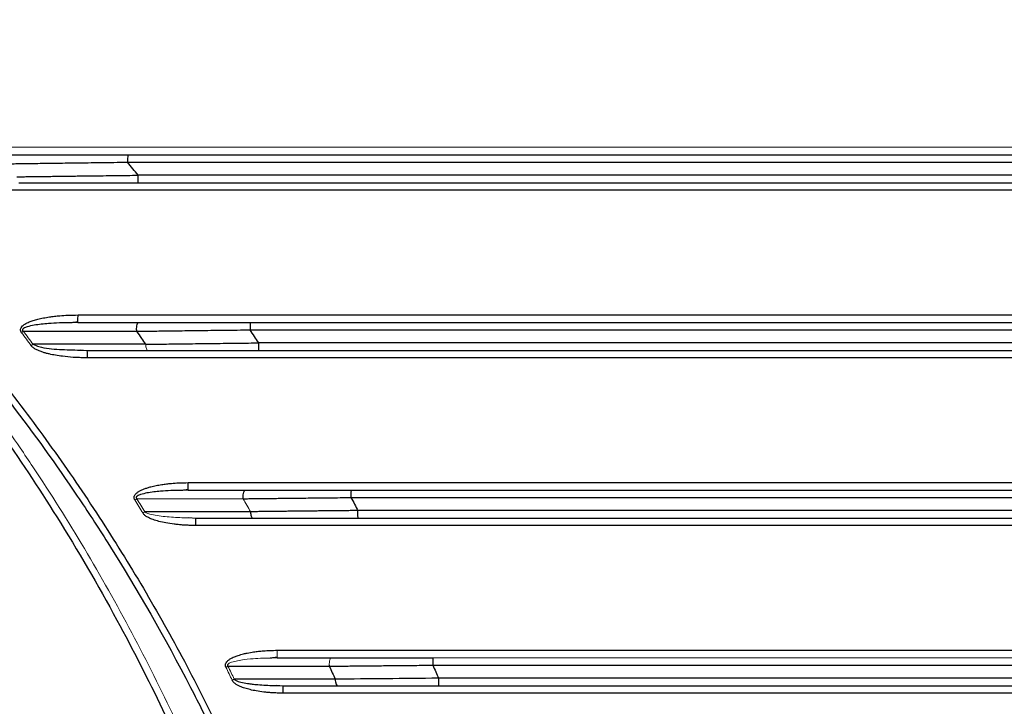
# Paper-space layout 'Sheet2' of a CAD drawing. Header units: millimetres. Extents: x 0 to 1118, y 0 to 864.
# Tile 62 of 85: x 705 to 758, y 494 to 530. Entities that reach past the tile are written whole.
import ezdxf

# ---------------------------------------------------------------- set-up
doc = ezdxf.new("R2010")
doc.units = ezdxf.units.MM
doc.styles.add('SLDTEXTSTYLE0', font='TXT', dxfattribs={"width": 0.605})
doc.dimstyles.new('SLDDIMSTYLE1', dxfattribs={"dimtxt": 5.650301, "dimasz": 4.572, "dimexe": 0, "dimexo": 0.0625, "dimgap": 1.412575, "dimtad": 0, "dimtih": 1, "dimtoh": 1, "dimdec": 1, "dimlfac": 2, "dimrnd": 1e-09, "dimzin": 12, "dimdsep": 46, "dimtxsty": 'SLDTEXTSTYLE0', "dimsah": 1, "dimcen": 0.09, "dimadec": 0, "dimazin": 3, "dimtfac": 1, "dimtdec": 1, "dimtofl": 0, "dimtmove": 0, "dimatfit": 3, "dimfxl": 1, "dimfrac": 2, "dimtolj": 1, "dimtzin": 12, "dimarcsym": 0})

# ---------------------------------------------------------------- blocks, each defined once
blk = doc.blocks.new('_D_12')
at = {"color": 7, "linetype": 'Continuous', "lineweight": 0}
for p, q in [((711.628, 581.08), (604.625, 581.08)), ((606.225, 581.08), (606.225, 457.172)), ((594.907, 448.118), (593.614, 448.118)), ((593.614, 448.118), (593.614, 439.44)), ((617.544, 448.118), (618.837, 448.118)), ((618.837, 448.118), (618.837, 439.44)), ((593.614, 439.44), (594.907, 439.44)), ((618.837, 439.44), (617.544, 439.44)), ((606.225, 314.24), (606.225, 438.147)), ((711.628, 314.24), (604.625, 314.24))]:
    blk.add_line(p, q, dxfattribs=at)
for points in [[(606.225, 581.08), (605.463, 576.508), (606.987, 576.508)], [(606.225, 314.24), (606.987, 318.812), (605.463, 318.812)]]:
    blk.add_solid(points, dxfattribs=at)
at = {"color": 7, "linetype": 'Continuous', "lineweight": 0, "char_height": 5.8208, "attachment_point": 1, "style": 'SLDTEXTSTYLE0'}
for s, insert in [('533.7', (596.524, 456.915)), ('21.01', (596.524, 446.944))]:
    blk.add_mtext(s, dxfattribs=dict(at, insert=insert))

psp = doc.layouts.new('Sheet2')

# ---------------------------------------------------------------- linework, layer by layer
at = {"color": 7, "linetype": 'Continuous', "lineweight": 30}
for p, q in [((710.82, 522.76), (815.638, 522.76)), ((815.079, 522.06), (711.378, 522.06)), ((708.147, 514.16), (707.735, 514.144)), ((717.395, 513.76), (809.062, 513.76)), ((708.655, 512.632), (708.264, 512.663)), ((708.27, 512.674), (708.652, 512.66)), ((808.603, 513.06), (717.854, 513.06)), ((714.069, 505.16), (713.682, 505.144)), ((722.806, 504.76), (803.651, 504.76)), ((714.481, 503.632), (714.11, 503.664)), ((714.479, 503.66), (717.532, 503.66)), ((718.839, 496.16), (721.763, 496.16)), ((721.962, 495.007), (716.544, 495.005)), ((719.17, 494.632), (718.813, 494.664)), ((718.821, 494.665), (719.168, 494.66)), ((719.168, 494.66), (722.083, 494.66))]:
    psp.add_line(p, q, dxfattribs=at)
at = {"color": 144, "linetype": 'Continuous', "lineweight": 0}
for p, q in [((714.117, 503.665), (714.479, 503.66)), ((718.839, 496.16), (718.471, 496.143))]:
    psp.add_line(p, q, dxfattribs=at)
for points in [[(700.845, 523.56), (742.428, 523.56), (784.03, 523.56), (825.612, 523.56)], [(705.223, 513.684), (705.19, 513.659), (705.156, 513.633), (705.123, 513.608)], [(705.744, 512.985), (705.571, 513.219), (705.398, 513.452), (705.223, 513.684)], [(705.643, 512.909), (705.679, 512.936), (705.713, 512.962), (705.744, 512.985)], [(711.315, 504.694), (711.279, 504.673), (711.243, 504.65), (711.207, 504.628)], [(711.315, 504.694), (713.217, 504.695), (715.118, 504.695), (717.019, 504.695)], [(711.735, 503.995), (711.596, 504.229), (711.456, 504.462), (711.315, 504.694)], [(717.019, 504.695), (717.152, 504.463), (717.284, 504.23), (717.415, 503.996)], [(711.628, 503.93), (711.666, 503.953), (711.703, 503.975), (711.735, 503.995)], [(716.206, 495.705), (716.169, 495.686), (716.13, 495.667), (716.093, 495.649)], [(716.544, 495.005), (716.432, 495.239), (716.319, 495.472), (716.206, 495.705)]]:
    psp.add_open_spline(points, degree=3, dxfattribs=at)
at = {"color": 7, "linetype": 'Continuous', "lineweight": 30}
for points, knots in [([(692.597, 522.916), (692.78, 522.746), (693.147, 522.407), (693.692, 521.894), (694.232, 521.377), (694.768, 520.858), (695.299, 520.335), (695.826, 519.808), (696.349, 519.279), (697.195, 518.408), (698.732, 516.782), (701.351, 513.844), (704.658, 509.761), (707.562, 505.716), (710.849, 500.68), (713.324, 496.355), (715.539, 491.903), (716.79, 489.192), (717.961, 486.445), (718.971, 483.873), (719.828, 481.511), (720.544, 479.392), (721.19, 477.335), (721.772, 475.341), (722.292, 473.413), (722.757, 471.553), (723.169, 469.763), (723.534, 468.043), (723.854, 466.396), (724.134, 464.822), (724.377, 463.322), (724.588, 461.899), (724.709, 460.973), (724.767, 460.524)], [0, 0, 0, 0, 0.010466, 0.020915, 0.031348, 0.041767, 0.052173, 0.062568, 0.072952, 0.083327, 0.113396, 0.166651, 0.248122, 0.333289, 0.375029, 0.49992, 0.541576, 0.583241, 0.624916, 0.666598, 0.698917, 0.730125, 0.760221, 0.789204, 0.817073, 0.84383, 0.869475, 0.894007, 0.917428, 0.939738, 0.960937, 0.981024, 1, 1, 1, 1]), ([(692.84, 523.176), (693.009, 523.02), (693.347, 522.707), (693.85, 522.233), (694.35, 521.757), (694.847, 521.277), (695.341, 520.793), (695.831, 520.307), (696.318, 519.816), (696.802, 519.323), (697.283, 518.826), (697.76, 518.326), (698.234, 517.822), (698.705, 517.315), (700.029, 515.871), (702.149, 513.437), (704.95, 509.923), (707.595, 506.289), (710.079, 502.542), (712.397, 498.691), (714.544, 494.742), (716.516, 490.703), (718.309, 486.58), (719.921, 482.383), (721.348, 478.119), (722.586, 473.798), (723.385, 470.466), (723.87, 468.161), (724.118, 466.9), (724.351, 465.637), (724.568, 464.371), (724.769, 463.103), (724.955, 461.833), (725.066, 460.984), (725.121, 460.56)], [0, 0, 0, 0, 0.009609, 0.019218, 0.028826, 0.038434, 0.048043, 0.057653, 0.067264, 0.076877, 0.086493, 0.096111, 0.105732, 0.115356, 0.124985, 0.187481, 0.249967, 0.312445, 0.374954, 0.437474, 0.499945, 0.562419, 0.624945, 0.687463, 0.749952, 0.81244, 0.874967, 0.892846, 0.910715, 0.928576, 0.946432, 0.964286, 0.982141, 1, 1, 1, 1]), ([(704.28, 522.675), (704.396, 522.676), (704.639, 522.68), (705.023, 522.685), (705.442, 522.691), (705.896, 522.697), (706.386, 522.704), (706.912, 522.71), (707.475, 522.718), (708.074, 522.725), (708.709, 522.733), (709.381, 522.742), (710.088, 522.751), (710.572, 522.757), (710.82, 522.76)], [0, 0, 0, 0, 0.054468, 0.1141835, 0.1791469, 0.2493585, 0.3248185, 0.4055273, 0.4914849, 0.5826913, 0.6791464, 0.7808499, 0.8878013, 1, 1, 1, 1]), ([(704.384, 523.16), (704.5, 523.16), (704.734, 523.16), (705.086, 523.16), (705.438, 523.16), (705.792, 523.16), (706.147, 523.16), (706.503, 523.16), (706.859, 523.16), (707.217, 523.16), (707.672, 523.16), (708.223, 523.16), (708.872, 523.16), (709.523, 523.16), (710.174, 523.16), (710.609, 523.16), (710.827, 523.16)], [0, 0, 0, 0, 0.055602, 0.111167, 0.166707, 0.222232, 0.277752, 0.333279, 0.388823, 0.444395, 0.500004, 0.600059, 0.700024, 0.79996, 0.899932, 1, 1, 1, 1]), ([(710.827, 523.16), (710.825, 523.16), (710.823, 523.116), (710.82, 522.968), (710.82, 522.864), (710.82, 522.76)], [0, 0, 0, 0, 0.5, 0.5, 1, 1, 1, 1]), ([(710.827, 523.16), (712.032, 523.16), (714.441, 523.16), (718.055, 523.16), (721.669, 523.16), (725.283, 523.16), (728.896, 523.16), (732.51, 523.16), (736.124, 523.16), (739.738, 523.16), (743.352, 523.16), (746.966, 523.16), (750.58, 523.16), (754.194, 523.16), (757.808, 523.16), (761.422, 523.16), (765.036, 523.16), (768.649, 523.16), (772.263, 523.16), (775.877, 523.16), (779.491, 523.16), (783.105, 523.16), (786.719, 523.16), (790.333, 523.16), (793.947, 523.16), (797.561, 523.16), (801.175, 523.16), (804.789, 523.16), (808.402, 523.16), (812.016, 523.16), (814.426, 523.16), (815.63, 523.16)], [0, 0, 0, 0, 0.034486, 0.068972, 0.103457, 0.137941, 0.172424, 0.206907, 0.24139, 0.275872, 0.310354, 0.344836, 0.379317, 0.413798, 0.448279, 0.48276, 0.51724, 0.551721, 0.586202, 0.620683, 0.655164, 0.689646, 0.724128, 0.75861, 0.793093, 0.827576, 0.862059, 0.896543, 0.931028, 0.965514, 1, 1, 1, 1]), ([(692.359, 522.163), (692.533, 521.988), (692.881, 521.639), (693.397, 521.11), (693.91, 520.578), (694.418, 520.043), (694.922, 519.506), (695.422, 518.965), (695.917, 518.421), (696.701, 517.547), (698.156, 515.882), (700.721, 512.773), (703.846, 508.591), (707.202, 503.528), (710.129, 498.508), (713.709, 491.495), (717.577, 482.09), (721.057, 469.599), (722.841, 457.315), (723.202, 445.965), (722.584, 436.264), (721.392, 428.539), (720.127, 422.766), (718.998, 418.48), (717.69, 414.246), (716.402, 410.618), (714.78, 406.496), (712.386, 401.094), (708.648, 394.057), (704.961, 388.337), (701.496, 383.562), (699.4, 380.916), (697.519, 378.709), (696.686, 377.756), (695.842, 376.813), (694.988, 375.881), (694.122, 374.961), (693.247, 374.051), (692.655, 373.454), (692.359, 373.155)], [0, 0, 0, 0, 0.004481, 0.008958, 0.01343, 0.017897, 0.02236, 0.026817, 0.03127, 0.035717, 0.048133, 0.071435, 0.108888, 0.142867, 0.181641, 0.214301, 0.285712, 0.365738, 0.448943, 0.510178, 0.571408, 0.624986, 0.651785, 0.678572, 0.705372, 0.732154, 0.748405, 0.78573, 0.839311, 0.892856, 0.909095, 0.946426, 0.954095, 0.961759, 0.969418, 0.977071, 0.984719, 0.992362, 1, 1, 1, 1]), ([(704.879, 521.977), (704.986, 521.979), (705.199, 521.982), (705.52, 521.986), (705.842, 521.99), (706.166, 521.994), (706.651, 522), (707.3, 522.008), (708.079, 522.019), (708.817, 522.028), (709.5, 522.037), (710.153, 522.045), (710.776, 522.052), (711.181, 522.057), (711.378, 522.06)], [0, 0, 0, 0, 0.0502604, 0.1006043, 0.151028, 0.2015276, 0.2520993, 0.3769244, 0.5027883, 0.6116959, 0.715922, 0.8154106, 0.9101156, 1, 1, 1, 1]), ([(711.385, 521.66), (711.383, 521.66), (711.381, 521.702), (711.379, 521.852), (711.378, 521.953), (711.378, 522.06)], [0, 0, 0, 0, 0.5, 0.5, 1, 1, 1, 1]), ([(705.123, 513.608), (705.113, 513.623), (705.095, 513.653), (705.077, 513.699), (705.065, 513.75), (705.069, 513.808), (705.101, 513.89), (705.18, 513.983), (705.332, 514.09), (705.529, 514.185), (705.762, 514.267), (706.015, 514.338), (706.304, 514.402), (706.603, 514.453), (706.9, 514.491), (707.228, 514.525), (707.648, 514.552), (707.971, 514.557), (708.155, 514.56)], [0, 0, 0, 0, 0.015815, 0.029884, 0.042551, 0.060258, 0.079468, 0.11692, 0.163537, 0.238141, 0.304317, 0.376508, 0.464149, 0.558212, 0.637678, 0.721724, 0.842045, 1, 1, 1, 1]), ([(705.169, 513.76), (705.17, 513.754), (705.172, 513.743), (705.179, 513.727), (705.19, 513.712), (705.205, 513.697), (705.217, 513.688), (705.223, 513.684)], [0, 0, 0, 0, 0.176582, 0.351326, 0.532756, 0.760806, 1, 1, 1, 1]), ([(707.727, 514.155), (707.8, 514.161), (707.948, 514.172), (708.096, 514.186), (708.17, 514.193)], [0, 0, 0, 0, 0.5006199, 1, 1, 1, 1]), ([(708.147, 514.16), (708.148, 514.161), (708.149, 514.161), (708.15, 514.191), (708.15, 514.192)], [0, 0, 0, 0, 0.98151, 1, 1, 1, 1]), ([(708.147, 514.16), (708.69, 514.16), (709.777, 514.16), (710.864, 514.16), (711.409, 514.16)], [0, 0, 0, 0, 0.4988544, 1, 1, 1, 1]), ([(711.296, 513.76), (711.296, 513.864), (711.308, 513.968), (711.35, 514.116), (711.379, 514.16), (711.409, 514.16)], [0, 0, 0, 0, 0.5, 0.5, 1, 1, 1, 1]), ([(711.298, 513.685), (711.408, 513.687), (711.636, 513.69), (711.997, 513.694), (712.39, 513.699), (712.815, 513.705), (713.273, 513.711), (713.764, 513.717), (714.288, 513.723), (714.846, 513.73), (715.436, 513.737), (716.06, 513.744), (716.717, 513.752), (717.166, 513.757), (717.395, 513.76)], [0, 0, 0, 0, 0.055252, 0.1156092, 0.1810717, 0.2516399, 0.327314, 0.4080943, 0.4939806, 0.5849732, 0.6810717, 0.782276, 0.8885856, 1, 1, 1, 1]), ([(711.409, 514.16), (711.517, 514.16), (711.734, 514.16), (712.06, 514.16), (712.387, 514.16), (712.716, 514.16), (713.045, 514.16), (713.376, 514.16), (713.708, 514.16), (714.041, 514.16), (714.463, 514.16), (714.977, 514.16), (715.581, 514.16), (716.187, 514.16), (716.794, 514.16), (717.199, 514.16), (717.402, 514.16)], [0, 0, 0, 0, 0.05561, 0.111177, 0.166714, 0.222234, 0.277749, 0.333271, 0.388813, 0.444387, 0.500005, 0.600069, 0.700028, 0.799955, 0.899921, 1, 1, 1, 1]), ([(717.402, 514.16), (717.4, 514.16), (717.399, 514.116), (717.396, 513.968), (717.395, 513.864), (717.395, 513.76)], [0, 0, 0, 0, 0.5, 0.5, 1, 1, 1, 1]), ([(717.402, 514.16), (718.675, 514.16), (721.221, 514.16), (725.04, 514.16), (728.859, 514.16), (732.677, 514.16), (736.496, 514.16), (740.315, 514.16), (744.134, 514.16), (747.953, 514.16), (751.772, 514.16), (755.591, 514.16), (759.41, 514.16), (763.229, 514.16), (767.048, 514.16), (770.866, 514.16), (774.685, 514.16), (778.504, 514.16), (782.323, 514.16), (786.142, 514.16), (789.961, 514.16), (793.78, 514.16), (797.599, 514.16), (801.418, 514.16), (805.236, 514.16), (807.782, 514.16), (809.055, 514.16)], [0, 0, 0, 0, 0.04167, 0.083339, 0.125007, 0.166675, 0.208342, 0.250008, 0.291674, 0.33334, 0.375005, 0.41667, 0.458335, 0.5, 0.541665, 0.58333, 0.624995, 0.66666, 0.708326, 0.749992, 0.791658, 0.833325, 0.874993, 0.916661, 0.95833, 1, 1, 1, 1]), ([(711.298, 513.685), (711.388, 513.557), (711.551, 513.324), (711.713, 513.09), (711.785, 512.986)], [0, 0, 0, 0, 0.55276, 1, 1, 1, 1]), ([(708.66, 512.26), (708.564, 512.261), (708.383, 512.263), (708.126, 512.272), (707.779, 512.29), (707.389, 512.328), (706.962, 512.391), (706.661, 512.451), (706.433, 512.509), (706.255, 512.56), (706.081, 512.623), (705.932, 512.691), (705.823, 512.752), (705.75, 512.802), (705.691, 512.853), (705.659, 512.891), (705.643, 512.909)], [0, 0, 0, 0, 0.0915611, 0.1730985, 0.2446373, 0.4236069, 0.5460661, 0.6568509, 0.7162957, 0.769957, 0.8334276, 0.8932016, 0.9253229, 0.9529938, 0.9769768, 1, 1, 1, 1]), ([(711.785, 512.986), (711.871, 512.987), (712.069, 512.99), (712.404, 512.994), (712.816, 513), (713.401, 513.007), (714.069, 513.015), (714.799, 513.024), (715.459, 513.032), (716.103, 513.04), (716.716, 513.047), (717.296, 513.053), (717.672, 513.058), (717.854, 513.06)], [0, 0, 0, 0, 0.043927, 0.100349, 0.16932, 0.250894, 0.393055, 0.501178, 0.611839, 0.717102, 0.816909, 0.91122, 1, 1, 1, 1]), ([(717.86, 512.66), (717.859, 512.66), (717.857, 512.702), (717.855, 512.852), (717.854, 512.953), (717.854, 513.06)], [0, 0, 0, 0, 0.5, 0.5, 1, 1, 1, 1]), ([(711.207, 504.628), (711.2, 504.644), (711.185, 504.674), (711.172, 504.721), (711.166, 504.772), (711.175, 504.83), (711.204, 504.89), (711.244, 504.945), (711.311, 505.012), (711.414, 505.084), (711.554, 505.161), (711.714, 505.227), (711.889, 505.288), (712.101, 505.349), (712.355, 505.406), (712.632, 505.455), (712.906, 505.493), (713.21, 505.526), (713.602, 505.552), (713.904, 505.557), (714.075, 505.56)], [0, 0, 0, 0, 0.015995, 0.030407, 0.043582, 0.062532, 0.083386, 0.103242, 0.125184, 0.169342, 0.216983, 0.270244, 0.327606, 0.385467, 0.471811, 0.564575, 0.64215, 0.724673, 0.843188, 1, 1, 1, 1]), ([(711.277, 504.76), (711.278, 504.754), (711.279, 504.742), (711.287, 504.725), (711.299, 504.709), (711.309, 504.699), (711.315, 504.694)], [0, 0, 0, 0, 0.2247447, 0.4585257, 0.7137363, 1, 1, 1, 1]), ([(713.675, 505.155), (713.744, 505.161), (713.882, 505.172), (714.021, 505.186), (714.09, 505.193)], [0, 0, 0, 0, 0.500701, 1, 1, 1, 1]), ([(714.069, 505.16), (714.07, 505.161), (714.07, 505.161), (714.071, 505.191), (714.071, 505.192)], [0, 0, 0, 0, 0.981025, 1, 1, 1, 1]), ([(714.069, 505.16), (714.58, 505.16), (715.602, 505.16), (716.624, 505.16), (717.135, 505.16)], [0, 0, 0, 0, 0.5, 1, 1, 1, 1]), ([(717.017, 504.76), (717.017, 504.864), (717.03, 504.968), (717.073, 505.116), (717.104, 505.159), (717.135, 505.16)], [0, 0, 0, 0, 0.5, 0.5, 1, 1, 1, 1]), ([(717.019, 504.695), (717.123, 504.697), (717.338, 504.699), (717.673, 504.703), (718.029, 504.707), (718.407, 504.712), (718.808, 504.716), (719.231, 504.721), (719.676, 504.726), (720.143, 504.731), (720.633, 504.736), (721.145, 504.742), (721.679, 504.748), (722.235, 504.754), (722.613, 504.758), (722.806, 504.76)], [0, 0, 0, 0, 0.055601, 0.114755, 0.177464, 0.243725, 0.313541, 0.38691, 0.463834, 0.544311, 0.628342, 0.715927, 0.807065, 0.901756, 1, 1, 1, 1]), ([(717.135, 505.16), (717.237, 505.16), (717.442, 505.16), (717.75, 505.16), (718.06, 505.16), (718.37, 505.16), (718.682, 505.16), (718.995, 505.16), (719.309, 505.16), (719.625, 505.16), (720.025, 505.16), (720.512, 505.16), (721.085, 505.16), (721.659, 505.16), (722.234, 505.16), (722.619, 505.16), (722.811, 505.16)], [0, 0, 0, 0, 0.055616, 0.111185, 0.16672, 0.222236, 0.277746, 0.333264, 0.388804, 0.44438, 0.500006, 0.600078, 0.700033, 0.799951, 0.899913, 1, 1, 1, 1]), ([(722.811, 505.16), (722.81, 505.16), (722.808, 505.116), (722.806, 504.968), (722.806, 504.864), (722.806, 504.76)], [0, 0, 0, 0, 0.5, 0.5, 1, 1, 1, 1]), ([(722.806, 504.76), (722.871, 504.639), (722.997, 504.406), (723.122, 504.172), (723.182, 504.06)], [0, 0, 0, 0, 0.51716, 1, 1, 1, 1]), ([(722.811, 505.16), (724.094, 505.16), (726.66, 505.16), (730.51, 505.16), (734.359, 505.16), (738.208, 505.16), (742.058, 505.16), (745.907, 505.16), (749.756, 505.16), (753.605, 505.16), (757.455, 505.16), (761.304, 505.16), (765.153, 505.16), (769.002, 505.16), (772.852, 505.16), (776.701, 505.16), (780.55, 505.16), (784.399, 505.16), (788.249, 505.16), (792.098, 505.16), (795.947, 505.16), (799.797, 505.16), (802.363, 505.16), (803.646, 505.16)], [0, 0, 0, 0, 0.047622, 0.095243, 0.142863, 0.190483, 0.238102, 0.28572, 0.333338, 0.380956, 0.428574, 0.476191, 0.523809, 0.571426, 0.619044, 0.666662, 0.71428, 0.761898, 0.809517, 0.857137, 0.904757, 0.952378, 1, 1, 1, 1]), ([(714.485, 503.26), (714.404, 503.26), (714.244, 503.261), (714.004, 503.27), (713.769, 503.283), (713.538, 503.303), (713.24, 503.335), (712.89, 503.388), (712.514, 503.469), (712.2, 503.564), (711.988, 503.651), (711.854, 503.724), (711.779, 503.773), (711.717, 503.823), (711.665, 503.874), (711.64, 503.912), (711.628, 503.93)], [0, 0, 0, 0, 0.080936, 0.160588, 0.239001, 0.316222, 0.392301, 0.538102, 0.67003, 0.775938, 0.865562, 0.898433, 0.928044, 0.954617, 0.978461, 1, 1, 1, 1]), ([(723.182, 504.06), (723.072, 504.058), (722.855, 504.056), (722.534, 504.053), (722.222, 504.05), (721.918, 504.046), (721.623, 504.043), (721.337, 504.04), (721.059, 504.037), (720.79, 504.034), (720.529, 504.032), (720.278, 504.029), (720.035, 504.026), (719.801, 504.024), (719.575, 504.021), (719.358, 504.019), (719.15, 504.016), (718.95, 504.014), (718.759, 504.012), (718.577, 504.01), (718.403, 504.008), (718.237, 504.006), (718.08, 504.004), (717.931, 504.002), (717.79, 504.001), (717.658, 503.999), (717.534, 503.998), (717.454, 503.997), (717.415, 503.996)], [0, 0, 0, 0, 0.056233, 0.111044, 0.164434, 0.216403, 0.266949, 0.316074, 0.363777, 0.410058, 0.454917, 0.498355, 0.54037, 0.580964, 0.620136, 0.657887, 0.694215, 0.729122, 0.762607, 0.79467, 0.825312, 0.854532, 0.88233, 0.908707, 0.933663, 0.957197, 0.979309, 1, 1, 1, 1]), ([(717.415, 503.996), (717.42, 503.903), (717.434, 503.816), (717.476, 503.694), (717.504, 503.66), (717.532, 503.66)], [0, 0, 0, 0, 0.5, 0.5, 1, 1, 1, 1]), ([(803.275, 504.06), (799.587, 504.06), (796.953, 504.06), (789.575, 504.06), (786.941, 504.06), (779.564, 504.06), (776.929, 504.06), (769.552, 504.06), (766.917, 504.06), (759.54, 504.06), (756.905, 504.06), (749.528, 504.06), (746.894, 504.06), (739.516, 504.06), (736.882, 504.06), (729.504, 504.06), (726.87, 504.06), (723.182, 504.06)], [0, 0, 0, 0, 0.125, 0.125, 0.25, 0.25, 0.375, 0.375, 0.5, 0.5, 0.625, 0.625, 0.75, 0.75, 0.875, 0.875, 1, 1, 1, 1]), ([(723.187, 503.66), (723.186, 503.66), (723.185, 503.702), (723.182, 503.852), (723.182, 503.953), (723.182, 504.06)], [0, 0, 0, 0, 0.5, 0.5, 1, 1, 1, 1]), ([(716.093, 495.649), (716.088, 495.663), (716.077, 495.69), (716.068, 495.732), (716.065, 495.778), (716.075, 495.832), (716.109, 495.907), (716.18, 495.993), (716.331, 496.109), (716.525, 496.205), (716.73, 496.278), (716.893, 496.331), (717.057, 496.372), (717.286, 496.424), (717.551, 496.469), (717.845, 496.507), (718.137, 496.535), (718.473, 496.555), (718.716, 496.558), (718.845, 496.56)], [0, 0, 0, 0, 0.014402, 0.027758, 0.04037, 0.058928, 0.079137, 0.117781, 0.164812, 0.259301, 0.323038, 0.373373, 0.42239, 0.484691, 0.596734, 0.679313, 0.76799, 0.876373, 1, 1, 1, 1]), ([(716.181, 495.759), (716.181, 495.755), (716.182, 495.745), (716.187, 495.731), (716.195, 495.717), (716.202, 495.709), (716.206, 495.705)], [0, 0, 0, 0, 0.231698, 0.46915, 0.72246, 1, 1, 1, 1]), ([(718.464, 496.155), (718.53, 496.161), (718.661, 496.172), (718.793, 496.186), (718.859, 496.193)], [0, 0, 0, 0, 0.500767, 1, 1, 1, 1]), ([(721.643, 495.705), (721.741, 495.707), (721.941, 495.709), (722.252, 495.712), (722.577, 495.715), (722.919, 495.719), (723.276, 495.722), (723.65, 495.726), (724.039, 495.73), (724.444, 495.734), (724.865, 495.738), (725.302, 495.742), (725.755, 495.746), (726.223, 495.751), (726.707, 495.755), (727.035, 495.758), (727.201, 495.76)], [0, 0, 0, 0, 0.054584, 0.11176, 0.171527, 0.233886, 0.298836, 0.366377, 0.43651, 0.509235, 0.584551, 0.662459, 0.742958, 0.826048, 0.911728, 1, 1, 1, 1]), ([(721.763, 496.16), (721.861, 496.16), (722.057, 496.16), (722.352, 496.16), (722.648, 496.16), (722.946, 496.16), (723.245, 496.16), (723.545, 496.16), (723.846, 496.16), (724.148, 496.16), (724.533, 496.16), (724.999, 496.16), (725.549, 496.16), (726.1, 496.16), (726.653, 496.16), (727.022, 496.16), (727.206, 496.16)], [0, 0, 0, 0, 0.055622, 0.111192, 0.166726, 0.222238, 0.277744, 0.333258, 0.388797, 0.444375, 0.500006, 0.600085, 0.700036, 0.799947, 0.899905, 1, 1, 1, 1]), ([(727.206, 496.16), (727.205, 496.16), (727.204, 496.116), (727.202, 495.968), (727.201, 495.864), (727.201, 495.76)], [0, 0, 0, 0, 0.5, 0.5, 1, 1, 1, 1]), ([(727.201, 495.76), (730.983, 495.76), (733.712, 495.76), (741.277, 495.76), (744.006, 495.76), (751.57, 495.76), (754.299, 495.76), (761.864, 495.76), (764.593, 495.76), (772.158, 495.76), (774.887, 495.76), (782.452, 495.76), (785.181, 495.76), (792.745, 495.76), (795.474, 495.76), (799.256, 495.76)], [0, 0, 0, 0, 0.142857, 0.142857, 0.285714, 0.285714, 0.428571, 0.428571, 0.571429, 0.571429, 0.714286, 0.714286, 0.857143, 0.857143, 1, 1, 1, 1]), ([(727.201, 495.76), (727.254, 495.64), (727.356, 495.407), (727.457, 495.173), (727.506, 495.06)], [0, 0, 0, 0, 0.514481, 1, 1, 1, 1]), ([(719.174, 494.26), (719.064, 494.262), (718.86, 494.265), (718.583, 494.277), (718.343, 494.295), (718.062, 494.325), (717.744, 494.371), (717.405, 494.441), (717.115, 494.52), (716.887, 494.605), (716.716, 494.688), (716.604, 494.757), (716.526, 494.823), (716.471, 494.883), (716.444, 494.928), (716.43, 494.951)], [0, 0, 0, 0, 0.113856, 0.210505, 0.285884, 0.36253, 0.501935, 0.617068, 0.720087, 0.810959, 0.868095, 0.916343, 0.945489, 0.973187, 1, 1, 1, 1]), ([(721.962, 495.007), (721.966, 494.912), (721.981, 494.822), (722.025, 494.696), (722.054, 494.66), (722.083, 494.66)], [0, 0, 0, 0, 0.5, 0.5, 1, 1, 1, 1]), ([(798.952, 495.06), (795.198, 495.06), (792.499, 495.06), (784.992, 495.06), (782.292, 495.06), (774.785, 495.06), (772.086, 495.06), (764.579, 495.06), (761.879, 495.06), (754.372, 495.06), (751.672, 495.06), (744.165, 495.06), (741.465, 495.06), (733.958, 495.06), (731.259, 495.06), (727.506, 495.06)], [0, 0, 0, 0, 0.1428571, 0.1428571, 0.2857143, 0.2857143, 0.4285714, 0.4285714, 0.5714286, 0.5714286, 0.7142857, 0.7142857, 0.8571429, 0.8571429, 1, 1, 1, 1]), ([(727.506, 495.06), (727.506, 494.953), (727.506, 494.852), (727.508, 494.702), (727.509, 494.66), (727.511, 494.66)], [0, 0, 0, 0, 0.5, 0.5, 1, 1, 1, 1])]:
    psp.add_open_spline(points, degree=3, knots=knots, dxfattribs=at)
for points in [[(711.378, 522.06), (711.193, 522.294), (711.007, 522.527), (710.82, 522.76)], [(704.984, 521.66), (707.067, 521.66), (709.224, 521.66), (711.385, 521.66)], [(711.385, 521.66), (745.944, 521.66), (780.514, 521.66), (815.072, 521.66)], [(824.985, 521.26), (783.821, 521.26), (742.637, 521.26), (701.472, 521.26)], [(708.155, 514.56), (744.866, 514.56), (781.591, 514.56), (818.302, 514.56)], [(711.296, 513.76), (711.296, 513.735), (711.297, 513.71), (711.298, 513.685)], [(717.854, 513.06), (717.702, 513.293), (717.549, 513.527), (717.395, 513.76)], [(705.223, 513.684), (707.25, 513.684), (709.275, 513.685), (711.298, 513.685)], [(711.785, 512.986), (709.773, 512.986), (707.759, 512.985), (705.744, 512.985)], [(708.652, 512.66), (709.734, 512.66), (710.815, 512.66), (711.896, 512.66)], [(708.655, 512.629), (708.654, 512.649), (708.653, 512.66), (708.652, 512.66)], [(817.797, 512.26), (781.423, 512.26), (745.035, 512.26), (708.66, 512.26)], [(711.896, 512.66), (713.831, 512.66), (715.843, 512.66), (717.86, 512.66)], [(717.86, 512.66), (748.103, 512.66), (778.354, 512.66), (808.597, 512.66)], [(714.075, 505.56), (746.841, 505.56), (779.616, 505.56), (812.382, 505.56)], [(717.019, 504.695), (717.018, 504.717), (717.017, 504.738), (717.017, 504.76)], [(717.415, 503.996), (715.523, 503.996), (713.63, 503.995), (711.735, 503.995)], [(714.481, 503.629), (714.48, 503.649), (714.479, 503.66), (714.479, 503.66)], [(811.972, 503.26), (779.48, 503.26), (746.978, 503.26), (714.485, 503.26)], [(717.532, 503.66), (719.362, 503.66), (721.273, 503.66), (723.187, 503.66)], [(723.187, 503.66), (749.88, 503.66), (776.577, 503.66), (803.27, 503.66)], [(718.845, 496.56), (748.432, 496.56), (778.026, 496.56), (807.612, 496.56)], [(721.641, 495.759), (721.641, 495.741), (721.642, 495.723), (721.643, 495.705)], [(716.206, 495.705), (718.019, 495.705), (719.831, 495.705), (721.643, 495.705)], [(721.643, 495.705), (721.75, 495.473), (721.856, 495.24), (721.962, 495.007)], [(727.506, 495.06), (725.626, 495.042), (723.751, 495.025), (721.962, 495.007)], [(719.171, 494.629), (719.17, 494.649), (719.169, 494.66), (719.168, 494.66)], [(807.283, 494.26), (777.916, 494.26), (748.541, 494.26), (719.174, 494.26)], [(722.083, 494.66), (723.835, 494.66), (725.671, 494.66), (727.511, 494.66)], [(727.511, 494.66), (751.321, 494.66), (775.136, 494.66), (798.947, 494.66)]]:
    psp.add_open_spline(points, degree=3, dxfattribs=at)
at = {"color": 144, "linetype": 'Continuous', "lineweight": 0}
for points, knots in [([(692.63, 372.895), (692.808, 373.074), (693.16, 373.427), (693.674, 373.953), (694.17, 374.467), (694.648, 374.97), (695.108, 375.459), (695.551, 375.936), (695.975, 376.4), (696.383, 376.851), (696.774, 377.288), (697.148, 377.711), (697.506, 378.12), (697.848, 378.515), (698.174, 378.895), (698.484, 379.26), (698.779, 379.611), (699.059, 379.946), (699.324, 380.266), (700.172, 381.299), (701.496, 382.969), (703.169, 385.208), (704.55, 387.155), (706.595, 390.168), (710.589, 396.6), (714.452, 404.452), (718.425, 414.863), (722.175, 428.202), (724.06, 446.198), (722.578, 463.846), (719.666, 476.4), (717.142, 483.877), (714.548, 490.439), (711.191, 497.586), (707.438, 503.882), (704.884, 507.675), (703.664, 509.426), (701.86, 511.884), (700.29, 513.879), (699.174, 515.235), (698.726, 515.773), (698.211, 516.381), (697.63, 517.058), (696.979, 517.802), (696.256, 518.611), (695.461, 519.482), (694.589, 520.414), (693.641, 521.404), (692.975, 522.076), (692.63, 522.424)], [0, 0, 0, 0, 0.004571, 0.009013, 0.013327, 0.017511, 0.021566, 0.025491, 0.029288, 0.032955, 0.036494, 0.039903, 0.043183, 0.046333, 0.049355, 0.052247, 0.055011, 0.057645, 0.06015, 0.062526, 0.081844, 0.098705, 0.113108, 0.125052, 0.164593, 0.250044, 0.282762, 0.366089, 0.49991, 0.607329, 0.684825, 0.732362, 0.74992, 0.812432, 0.874941, 0.882306, 0.895183, 0.913572, 0.937471, 0.941122, 0.94535, 0.950157, 0.955543, 0.961506, 0.968048, 0.975169, 0.982868, 0.991145, 1, 1, 1, 1]), ([(705.643, 512.909), (705.557, 513.026), (705.384, 513.259), (705.21, 513.492), (705.123, 513.608)], [0, 0, 0, 0, 0.5001269, 1, 1, 1, 1]), ([(711.785, 512.986), (711.79, 512.895), (711.804, 512.811), (711.844, 512.693), (711.87, 512.66), (711.896, 512.66)], [0, 0, 0, 0, 0.5, 0.5, 1, 1, 1, 1]), ([(711.628, 503.93), (711.558, 504.047), (711.418, 504.28), (711.278, 504.512), (711.207, 504.628)], [0, 0, 0, 0, 0.5000243, 1, 1, 1, 1]), ([(711.735, 503.995), (711.763, 503.977), (711.902, 503.887), (712.21, 503.828), (712.622, 503.757), (713.058, 503.714), (713.501, 503.684), (713.855, 503.667), (714.06, 503.665), (714.117, 503.665)], [0, 0, 0, 0, 0.0401226, 0.2047171, 0.3783683, 0.5614281, 0.7459873, 0.9288335, 1, 1, 1, 1]), ([(718.841, 496.192), (718.842, 496.217), (718.843, 496.268), (718.845, 496.403), (718.845, 496.507), (718.845, 496.56)], [0, 0, 0, 0, 0.32902, 0.66451, 1, 1, 1, 1]), ([(718.471, 496.143), (718.12, 496.136), (717.535, 496.122), (716.841, 496.033), (716.447, 495.94), (716.266, 495.869), (716.2, 495.81), (716.183, 495.781), (716.182, 495.766), (716.181, 495.759)], [0, 0, 0, 0, 0.444589, 0.740057, 0.882337, 0.958179, 0.982101, 0.991511, 1, 1, 1, 1]), ([(718.839, 496.16), (718.84, 496.161), (718.841, 496.161), (718.841, 496.191), (718.841, 496.192)], [0, 0, 0, 0, 0.981079, 1, 1, 1, 1]), ([(721.641, 495.759), (721.641, 495.864), (721.655, 495.968), (721.7, 496.116), (721.731, 496.16), (721.763, 496.16)], [0, 0, 0, 0, 0.5, 0.5, 1, 1, 1, 1]), ([(727.206, 496.16), (728.47, 496.16), (730.998, 496.16), (734.79, 496.16), (738.582, 496.16), (742.374, 496.16), (746.165, 496.16), (749.957, 496.16), (753.749, 496.16), (757.541, 496.16), (761.333, 496.16), (765.125, 496.16), (768.916, 496.16), (772.708, 496.16), (776.5, 496.16), (780.292, 496.16), (784.084, 496.16), (787.876, 496.16), (791.667, 496.16), (795.459, 496.16), (797.987, 496.16), (799.251, 496.16)], [0, 0, 0, 0, 0.052634, 0.105267, 0.1579, 0.210531, 0.263163, 0.315794, 0.368424, 0.421055, 0.473685, 0.526315, 0.578945, 0.631576, 0.684206, 0.736837, 0.789469, 0.8421, 0.894733, 0.947366, 1, 1, 1, 1]), ([(716.43, 494.951), (716.374, 495.067), (716.263, 495.3), (716.15, 495.533), (716.093, 495.649)], [0, 0, 0, 0, 0.499694, 1, 1, 1, 1]), ([(716.43, 494.951), (716.441, 494.956), (716.461, 494.966), (716.491, 494.98), (716.518, 494.993), (716.535, 495.001), (716.544, 495.005)], [0, 0, 0, 0, 0.276339, 0.5349, 0.77596, 1, 1, 1, 1])]:
    psp.add_open_spline(points, degree=3, knots=knots, dxfattribs=at)
at = {"color": 8, "linetype": 'Continuous', "lineweight": 30}
for points, knots in [([(708.15, 514.192), (708.151, 514.217), (708.153, 514.268), (708.155, 514.403), (708.155, 514.507), (708.155, 514.56)], [0, 0, 0, 0, 0.32912, 0.66456, 1, 1, 1, 1]), ([(707.735, 514.144), (707.347, 514.136), (706.7, 514.123), (705.928, 514.036), (705.482, 513.944), (705.273, 513.873), (705.192, 513.813), (705.172, 513.782), (705.17, 513.767), (705.169, 513.76)], [0, 0, 0, 0, 0.440903, 0.735978, 0.879248, 0.959035, 0.9831, 0.992113, 1, 1, 1, 1]), ([(705.744, 512.985), (705.849, 512.943), (706.296, 512.763), (707.162, 512.709), (707.899, 512.685), (708.27, 512.674)], [0, 0, 0, 0, 0.13183, 0.563684, 1, 1, 1, 1]), ([(708.66, 512.26), (708.66, 512.339), (708.66, 512.416), (708.658, 512.548), (708.657, 512.599), (708.655, 512.629)], [0, 0, 0, 0, 0.5, 0.5, 1, 1, 1, 1]), ([(714.071, 505.192), (714.072, 505.217), (714.074, 505.268), (714.075, 505.403), (714.075, 505.507), (714.075, 505.56)], [0, 0, 0, 0, 0.329007, 0.664504, 1, 1, 1, 1]), ([(713.682, 505.144), (713.316, 505.136), (712.705, 505.123), (711.979, 505.034), (711.563, 504.942), (711.37, 504.871), (711.297, 504.812), (711.279, 504.781), (711.278, 504.766), (711.277, 504.76)], [0, 0, 0, 0, 0.442886, 0.73822, 0.880977, 0.958625, 0.98258, 0.991794, 1, 1, 1, 1]), ([(714.485, 503.26), (714.485, 503.339), (714.485, 503.416), (714.483, 503.548), (714.482, 503.599), (714.481, 503.629)], [0, 0, 0, 0, 0.5, 0.5, 1, 1, 1, 1]), ([(716.544, 495.005), (716.568, 494.987), (716.672, 494.906), (716.925, 494.846), (717.222, 494.785), (717.523, 494.745), (717.846, 494.711), (718.229, 494.684), (718.569, 494.667), (718.766, 494.665), (718.821, 494.665)], [0, 0, 0, 0, 0.038655, 0.168576, 0.325742, 0.434447, 0.559816, 0.745382, 0.9295, 1, 1, 1, 1]), ([(719.174, 494.26), (719.174, 494.339), (719.174, 494.416), (719.173, 494.548), (719.172, 494.599), (719.171, 494.629)], [0, 0, 0, 0, 0.5, 0.5, 1, 1, 1, 1])]:
    psp.add_open_spline(points, degree=3, knots=knots, dxfattribs=at)

# ---------------------------------------------------------------- dimensions: what is measured, and where the dimension line sits
at = {"color": 7, "linetype": 'Continuous', "lineweight": 0}
dim = psp.add_linear_dim(base=(606.225, 581.08), p1=(713.229, 314.24), p2=(713.229, 581.08), angle=90, dimstyle='SLDDIMSTYLE1', dxfattribs=at)
dim.commit()
dim.dimension.update_dxf_attribs({"geometry": '_D_12', "text_midpoint": (606.225, 447.66), "dimtype": 160})

doc.saveas('drawing.dxf')
